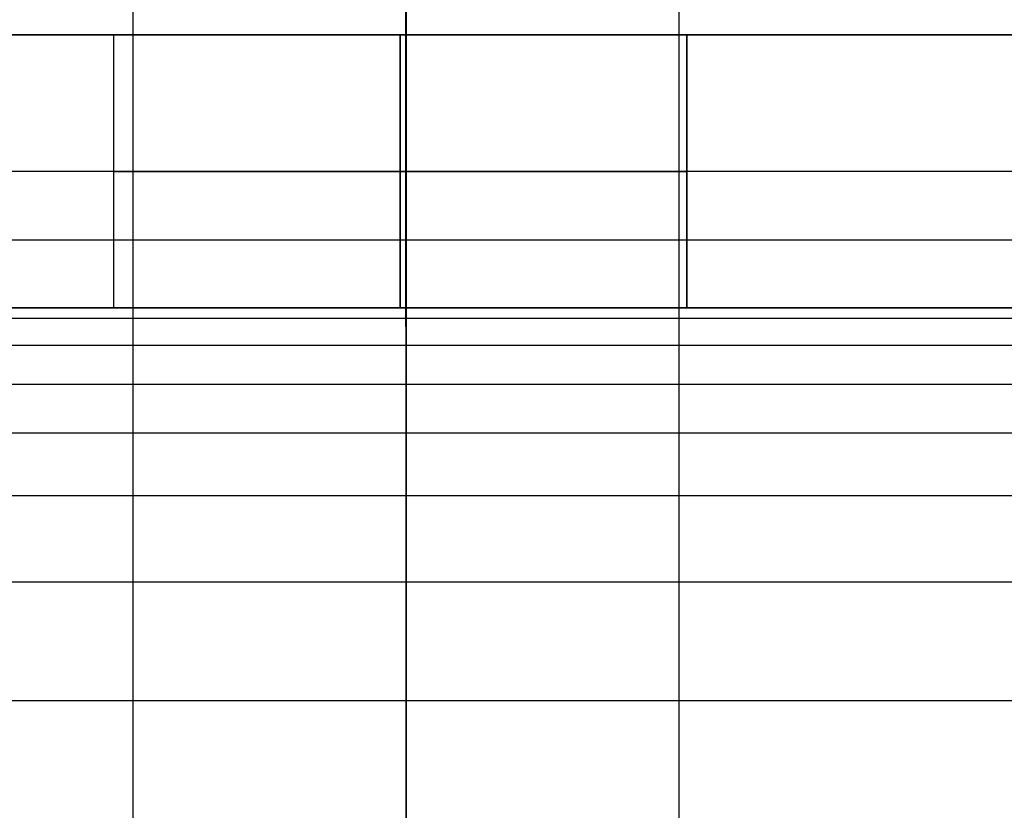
# Model space of a CAD drawing. Header units: millimetres. Extents: x -3218 to -2618, y -55 to 306.
# Tile 19 of 256: x -3210.32 to -3203.11, y 264.32 to 270.11. Entities that reach past the tile are written whole.
import ezdxf

# ---------------------------------------------------------------- set-up
doc = ezdxf.new("R2010")
doc.units = ezdxf.units.MM
doc.layers.get('0').update_dxf_attribs({"true_color": 0x000000})
doc.layers.add('Default', color=7, linetype='Continuous', true_color=0x000000)
doc.layers.add('Layer 01', color=7, linetype='Continuous', true_color=0x000000)

msp = doc.modelspace()

# ---------------------------------------------------------------- linework, layer by layer
at = {"color": 164, "true_color": 0x1c1cb1}
msp.add_rational_spline([(-3207.4865, 21.2491, 7.0129), (-3207.4865, 9.6021, 7.0129), (-3207.4865, -2.0448, 7.0129), (-3207.4865, -2.0969, 7.0142), (-3207.4865, -2.149, 7.0155), (-3207.4865, -2.2004, 7.0195), (-3207.4865, -2.2518, 7.0234), (-3207.4865, -2.3024, 7.0298), (-3207.4865, -2.3531, 7.0363), (-3207.4865, -2.4029, 7.0452), (-3207.4865, -2.4528, 7.0541), (-3207.4865, -2.5017, 7.0654), (-3207.4865, -2.5507, 7.0767), (-3207.4865, -2.5988, 7.0904), (-3207.4865, -2.6468, 7.104), (-3207.4865, -2.6938, 7.12), (-3207.4865, -2.7409, 7.1359), (-3207.4865, -2.7869, 7.1541), (-3207.4865, -2.8328, 7.1722), (-3207.4865, -2.8777, 7.1925), (-3207.4865, -2.9225, 7.2128), (-3207.4865, -2.9662, 7.2352), (-3207.4865, -3.0099, 7.2576), (-3207.4865, -3.0523, 7.282), (-3207.4865, -3.0947, 7.3064), (-3207.4865, -3.1358, 7.3327), (-3207.4865, -3.1769, 7.3591), (-3207.4865, -3.2166, 7.3874), (-3207.4865, -3.2563, 7.4156), (-3207.4865, -3.2946, 7.4457), (-3207.4865, -3.3329, 7.4758), (-3207.4865, -3.3696, 7.5076), (-3207.4865, -3.4064, 7.5395), (-3207.4865, -3.4416, 7.573), (-3207.4865, -3.4767, 7.6066), (-3207.4865, -3.5103, 7.6417), (-3207.4865, -3.5438, 7.6769), (-3207.4865, -3.5757, 7.7137), (-3207.4865, -3.6075, 7.7504), (-3207.4865, -3.6376, 7.7887), (-3207.4865, -3.6677, 7.827), (-3207.4865, -3.6959, 7.8667), (-3207.4865, -3.7242, 7.9064), (-3207.4865, -3.7505, 7.9475), (-3207.4865, -3.7769, 7.9886), (-3207.4865, -3.8013, 8.031), (-3207.4865, -3.8257, 8.0734), (-3207.4865, -3.8481, 8.1171), (-3207.4865, -3.8705, 8.1607), (-3207.4865, -3.8908, 8.2056), (-3207.4865, -3.9111, 8.2504), (-3207.4865, -3.9292, 8.2964), (-3207.4865, -3.9474, 8.3424), (-3207.4865, -3.9633, 8.3895), (-3207.4865, -3.9792, 8.4365), (-3207.4865, -3.9929, 8.4845), (-3207.4865, -4.0066, 8.5326), (-3207.4865, -4.0179, 8.5815), (-3207.4865, -4.0292, 8.6305), (-3207.4865, -4.0381, 8.6804), (-3207.4865, -4.047, 8.7302), (-3207.4865, -4.0535, 8.7809), (-3207.4865, -4.0599, 8.8315), (-3207.4865, -4.0638, 8.8829), (-3207.4865, -4.0677, 8.9343), (-3207.4865, -4.0691, 8.9864), (-3207.4865, -4.0704, 9.0385), (-3207.4865, -4.0704, 22.9071), (-3207.4865, -4.0704, 36.7758), (-3207.4865, -4.0666, 36.8935), (-3207.4865, -4.0629, 37.0111), (-3207.4865, -4.0517, 37.1275), (-3207.4865, -4.0405, 37.2438), (-3207.4865, -4.0221, 37.3585), (-3207.4865, -4.0037, 37.4732), (-3207.4865, -3.9783, 37.586), (-3207.4865, -3.9528, 37.6987), (-3207.4865, -3.9204, 37.8093), (-3207.4865, -3.888, 37.9198), (-3207.4865, -3.8489, 38.0278), (-3207.4865, -3.8098, 38.1358), (-3207.4865, -3.7641, 38.241), (-3207.4865, -3.7184, 38.3462), (-3207.4865, -3.6663, 38.4482), (-3207.4865, -3.6142, 38.5503), (-3207.4865, -3.5558, 38.6489), (-3207.4865, -3.4975, 38.7475), (-3207.4865, -3.4331, 38.8423), (-3207.4865, -3.3686, 38.9372), (-3207.4865, -3.2983, 39.028), (-3207.4865, -3.228, 39.1188), (-3207.4865, -3.1519, 39.2053), (-3207.4865, -3.0758, 39.2918), (-3207.4865, -2.9942, 39.3737), (-3207.4865, -2.9125, 39.4555), (-3207.4865, -2.8254, 39.5324), (-3207.4865, -2.7384, 39.6093), (-3207.4865, -2.646, 39.681), (-3207.4865, -2.5537, 39.7526), (-3207.4865, -2.4563, 39.8187), (-3207.4865, -2.3589, 39.8848), (-3207.4865, 134.5858, 123.0156), (-3207.4865, 271.5305, 206.1465), (-3207.4865, 271.6279, 206.2126), (-3207.4865, 271.7253, 206.2787), (-3207.4865, 271.8176, 206.3503), (-3207.4865, 271.9099, 206.422), (-3207.4865, 271.997, 206.4989), (-3207.4865, 272.0841, 206.5758), (-3207.4865, 272.1657, 206.6576), (-3207.4865, 272.2474, 206.7395), (-3207.4865, 272.3234, 206.8259), (-3207.4865, 272.3995, 206.9124), (-3207.4865, 272.4699, 207.0032), (-3207.4865, 272.5402, 207.0941), (-3207.4865, 272.6046, 207.1889), (-3207.4865, 272.669, 207.2838), (-3207.4865, 272.7274, 207.3824), (-3207.4865, 272.7857, 207.481), (-3207.4865, 272.8378, 207.583), (-3207.4865, 272.8899, 207.6851), (-3207.4865, 272.9356, 207.7903), (-3207.4865, 272.9813, 207.8954), (-3207.4865, 273.0205, 208.0035), (-3207.4865, 273.0596, 208.1115), (-3207.4865, 273.092, 208.222), (-3207.4865, 273.1243, 208.3325), (-3207.4865, 273.1498, 208.4453), (-3207.4865, 273.1753, 208.5581), (-3207.4865, 273.1937, 208.6728), (-3207.4865, 273.2121, 208.7875), (-3207.4865, 273.2232, 208.9038), (-3207.4865, 273.2344, 209.0201), (-3207.4865, 273.2382, 209.1378), (-3207.4865, 273.2419, 209.2554), (-3207.4865, 273.2419, 223.0878), (-3207.4865, 273.2419, 236.9202), (-3207.4865, 273.2419, 245.4872), (-3198.9195, 273.2419, 245.4872), (-3190.3524, 273.2419, 245.4872), (-3190.3524, 273.2419, 236.9202)], [1, 1, 1, 1, 1, 1, 1, 1, 1, 1, 1, 1, 1, 1, 1, 1, 1, 1, 1, 1, 1, 1, 1, 1, 1, 1, 1, 1, 1, 1, 1, 1, 1, 1, 1, 1, 1, 1, 1, 1, 1, 1, 1, 1, 1, 1, 1, 1, 1, 1, 1, 1, 1, 1, 1, 1, 1, 1, 1, 1, 1, 1, 1, 1, 1, 1, 1, 1, 1, 1, 1, 1, 1, 1, 1, 1, 1, 1, 1, 1, 1, 1, 1, 1, 1, 1, 1, 1, 1, 1, 1, 1, 1, 1, 1, 1, 1, 1, 1, 1, 1, 1, 1, 1, 1, 1, 1, 1, 1, 1, 1, 1, 1, 1, 1, 1, 1, 1, 1, 1, 1, 1, 1, 1, 1, 1, 1, 1, 1, 1, 1, 1, 1, 1, 1, 1, 1, 0.707106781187, 1, 0.707106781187, 1], degree=2, knots=[0, 0, 0, 1, 1, 2, 2, 3, 3, 4, 4, 5, 5, 6, 6, 7, 7, 8, 8, 9, 9, 10, 10, 11, 11, 12, 12, 13, 13, 14, 14, 15, 15, 16, 16, 17, 17, 18, 18, 19, 19, 20, 20, 21, 21, 22, 22, 23, 23, 24, 24, 25, 25, 26, 26, 27, 27, 28, 28, 29, 29, 30, 30, 31, 31, 32, 32, 33, 33, 34, 34, 35, 35, 36, 36, 37, 37, 38, 38, 39, 39, 40, 40, 41, 41, 42, 42, 43, 43, 44, 44, 45, 45, 46, 46, 47, 47, 48, 48, 49, 49, 50, 50, 51, 51, 52, 52, 53, 53, 54, 54, 55, 55, 56, 56, 57, 57, 58, 58, 59, 59, 60, 60, 61, 61, 62, 62, 63, 63, 64, 64, 65, 65, 66, 66, 67, 67, 68, 68, 81.45703, 81.45703, 94.914059, 94.914059, 94.914059], dxfattribs=at)
at = {"layer": 'Default'}
for points, knots in [([(-3207.4865, 272.6117, 204.4631), (-3207.4865, 272.5972, 204.4544), (-3207.4865, 272.5828, 204.4456), (-3207.4865, 272.5683, 204.4368), (-3207.4865, 181.287, 149.0255), (-3207.4865, 90.0038, 93.613), (-3207.4865, -1.2777, 38.2015)], [0, 0, 0, 0, 0.050752, 0.050752, 0.050752, 320.403431, 320.403431, 320.403431, 320.403431]), ([(-3205.4865, -2.3589, 39.8848), (-3205.4865, 88.9371, 95.3051), (-3205.4865, 180.2347, 150.7264), (-3205.4865, 271.5305, 206.1465), (-3205.4865, 271.5305, 206.1465), (-3205.4865, 271.5305, 206.1465), (-3205.4865, 271.5305, 206.1465)], [57.915339, 57.915339, 57.915339, 57.915339, 378.318744, 378.318744, 378.318744, 378.318747, 378.318747, 378.318747, 378.318747]), ([(-3207.4865, -3.4401, 41.5681), (-3207.4865, -3.4257, 41.5769), (-3207.4865, -3.4112, 41.5857), (-3207.4865, -3.3968, 41.5945), (-3207.4865, 87.8848, 97.006), (-3207.4865, 179.168, 152.4185), (-3207.4865, 270.4493, 207.8298)], [0, 0, 0, 0, 0.050727, 0.050727, 0.050727, 320.40338, 320.40338, 320.40338, 320.40338])]:
    msp.add_open_spline(points, degree=3, knots=knots, dxfattribs=at)
msp.add_open_spline([(-3209.4865, -2.3589, 39.8848), (-3209.4865, 88.9371, 95.3051), (-3209.4865, 180.2347, 150.7264), (-3209.4865, 271.5305, 206.1465)], degree=3, dxfattribs=at)
at = {"layer": 'Layer 01'}
for p, q in [((-3217.5316, 270, 5), (-3208.172, 270, 5)), ((-3209.6316, 270, 7), (-3205.4316, 270, 7)), ((-3207.5316, 270, 4.9), (-3207.5316, 270, 9.1)), ((-3207.5316, 268, 4.9), (-3207.5316, 270, 4.9)), ((-3207.5316, 268, 9.1), (-3207.5316, 270, 9.1)), ((-3206.8913, 270, 5), (-3196.172, 270, 5)), ((-3017.5316, 269), (-3216.5316, 269)), ((-3217.5316, 268, 5), (-3208.172, 268, 5)), ((-3209.6316, 268, 7), (-3205.4316, 268, 7)), ((-3207.5316, 268, 4.9), (-3207.5316, 268, 9.1)), ((-3206.8913, 268, 5), (-3196.172, 268, 5))]:
    msp.add_line(p, q, dxfattribs=at)
at = {"layer": 'Layer 01', "extrusion": (0, 1, 0)}
for start, end in [(180, 0), (0, 180)]:
    msp.add_arc((3207.5316, 7, 269), 2.1, start, end, dxfattribs=at)
at = {"layer": 'Layer 01'}
for points, degree in [([(-3017.5316, 270, 10), (-3117.5316, 270, 10), (-3217.5316, 270, 10)], 2), ([(-3017.5316, 270), (-3117.0316, 270), (-3216.5316, 270)], 2), ([(-3209.6316, 270, 7), (-3209.6316, 269, 7), (-3209.6316, 268, 7)], 2), ([(-3209.6316, 270, 7), (-3209.6316, 269, 7), (-3209.6316, 268, 7)], 2), ([(-3207.5316, 270, 9.1), (-3207.5316, 269, 9.1), (-3207.5316, 268, 9.1)], 2), ([(-3207.5316, 270, 4.9), (-3207.5316, 269, 4.9), (-3207.5316, 268, 4.9)], 2), ([(-3205.4316, 270, 7), (-3205.4316, 269, 7), (-3205.4316, 268, 7)], 2), ([(-3217.5316, 268.5, 14.5), (-3117.5316, 268.5, 14.5), (-3017.5316, 268.5, 14.5)], 2), ([(-3217.5316, 268, 10), (-3150.865, 268, 10), (-3084.1983, 268, 10), (-3017.5316, 268, 10)], 3), ([(-3017.5316, 268), (-3117.0316, 268), (-3216.5316, 268)], 2), ([(-3217.5316, 267.9264, 11.1234), (-3117.5316, 267.9264, 11.1234), (-3017.5316, 267.9264, 11.1234)], 2), ([(-3217.5316, 267.7276, 11.9925), (-3117.5316, 267.7276, 11.9925), (-3017.5316, 267.7276, 11.9925)], 2), ([(-3217.5316, 267.4413, 12.6273), (-3117.5316, 267.4413, 12.6273), (-3017.5316, 267.4413, 12.6273)], 2), ([(-3217.5316, 267.0858, 13.0858), (-3117.5316, 267.0858, 13.0858), (-3017.5316, 267.0858, 13.0858)], 2), ([(-3217.5316, 266.6273, 13.4413), (-3117.5316, 266.6273, 13.4413), (-3017.5316, 266.6273, 13.4413)], 2), ([(-3217.5316, 265.9925, 13.7276), (-3117.5316, 265.9925, 13.7276), (-3017.5316, 265.9925, 13.7276)], 2), ([(-3217.5316, 265.1234, 13.9264), (-3117.5316, 265.1234, 13.9264), (-3017.5316, 265.1234, 13.9264)], 2)]:
    msp.add_open_spline(points, degree=degree, dxfattribs=at)
for points, weights, knots in [([(-3205.4316, 270, 7), (-3205.4316, 270, 9.1), (-3207.5316, 270, 9.1), (-3209.6316, 270, 9.1), (-3209.6316, 270, 7), (-3209.6316, 270, 4.9), (-3207.5316, 270, 4.9), (-3205.4316, 270, 4.9), (-3205.4316, 270, 7)], [1, 0.707106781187, 1, 0.707106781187, 1, 0.707106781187, 1, 0.707106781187, 1], [0, 0, 0, 3.298672, 3.298672, 6.597345, 6.597345, 9.896017, 9.896017, 13.194689, 13.194689, 13.194689]), ([(-3205.4316, 270, 7), (-3205.4316, 270, 4.9), (-3207.5316, 270, 4.9), (-3209.6316, 270, 4.9), (-3209.6316, 270, 7)], [1, 0.707106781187, 1, 0.707106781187, 1], [0, 0, 0, 4.2, 4.2, 8.4, 8.4, 8.4]), ([(-3205.4316, 270, 7), (-3205.4316, 270, 9.1), (-3207.5316, 270, 9.1), (-3209.6316, 270, 9.1), (-3209.6316, 270, 7)], [1, 0.707106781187, 1, 0.707106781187, 1], [-8.4, -8.4, -8.4, -4.2, -4.2, 0, 0, 0]), ([(-3205.4316, 269, 7), (-3205.4316, 269, 9.1), (-3207.5316, 269, 9.1), (-3209.6316, 269, 9.1), (-3209.6316, 269, 7), (-3209.6316, 269, 4.9), (-3207.5316, 269, 4.9), (-3205.4316, 269, 4.9), (-3205.4316, 269, 7)], [1, 0.707106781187, 1, 0.707106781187, 1, 0.707106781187, 1, 0.707106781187, 1], [0, 0, 0, 3.298672, 3.298672, 6.597345, 6.597345, 9.896017, 9.896017, 13.194689, 13.194689, 13.194689]), ([(-3205.4316, 268, 7), (-3205.4316, 268, 9.1), (-3207.5316, 268, 9.1), (-3209.6316, 268, 9.1), (-3209.6316, 268, 7), (-3209.6316, 268, 4.9), (-3207.5316, 268, 4.9), (-3205.4316, 268, 4.9), (-3205.4316, 268, 7)], [1, 0.707106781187, 1, 0.707106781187, 1, 0.707106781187, 1, 0.707106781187, 1], [0, 0, 0, 3.298672, 3.298672, 6.597345, 6.597345, 9.896017, 9.896017, 13.194689, 13.194689, 13.194689]), ([(-3209.6316, 268, 7), (-3209.6316, 268, 4.9), (-3207.5316, 268, 4.9), (-3205.4316, 268, 4.9), (-3205.4316, 268, 7)], [1, 0.707106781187, 1, 0.707106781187, 1], [0, 0, 0, 4.2, 4.2, 8.4, 8.4, 8.4]), ([(-3209.6316, 268, 7), (-3209.6316, 268, 9.1), (-3207.5316, 268, 9.1), (-3205.4316, 268, 9.1), (-3205.4316, 268, 7)], [1, 0.707106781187, 1, 0.707106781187, 1], [-8.4, -8.4, -8.4, -4.2, -4.2, 0, 0, 0])]:
    msp.add_rational_spline(points, weights, degree=2, knots=knots, dxfattribs=at)
msp.add_open_spline([(-3205.4316, 268, 7), (-3205.4316, 268.1807, 7), (-3205.4316, 268.3615, 7), (-3205.4316, 269.1807, 7), (-3205.4316, 270, 7)], degree=2, knots=[0, 0, 0, 0.361474, 0.361474, 2, 2, 2], dxfattribs=at)

doc.saveas('drawing.dxf')
